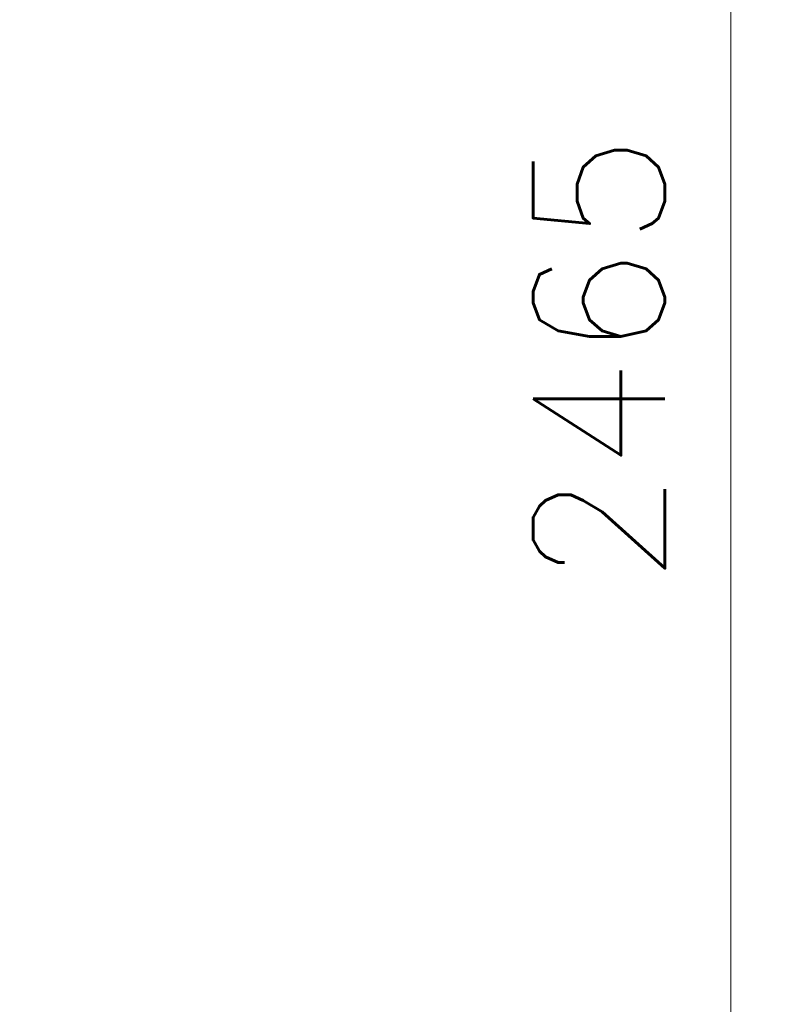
# Model space of a CAD drawing. Header units: inches. Extents: x 0 to 29700, y -16 to 21000.
# Tile 196 of 256: x 16266 to 17261, y 16811 to 18119. Entities that reach past the tile are written whole.
import ezdxf

# ---------------------------------------------------------------- set-up
doc = ezdxf.new("R2010")
doc.units = ezdxf.units.IN
doc.layers.add('254', color=7, linetype='Continuous', true_color=0xffffff)
doc.styles.add('latin_extended', font='simplex.shx')
doc.dimstyles.get("Standard").update_dxf_attribs({"dimtxt": 0.18, "dimasz": 0.18, "dimexe": 0.18, "dimexo": 0.0625, "dimgap": 0.09, "dimtad": 0, "dimtih": 1, "dimtoh": 1, "dimdec": 4, "dimzin": 0, "dimdsep": 46, "dimtxsty": 'Standard', "dimcen": 0.09, "dimadec": 0, "dimazin": 0, "dimtfac": 1, "dimtdec": 4, "dimtofl": 0, "dimtmove": 0, "dimatfit": 3, "dimfxl": 1, "dimtolj": 1, "dimtzin": 0, "dimarcsym": 0})

# ---------------------------------------------------------------- blocks, each defined once
blk = doc.blocks.new('_U0')
at = {"layer": '254', "color": 3, "linetype": 'Continuous', "lineweight": 13, "transparency": 16777216}
for p, q in [((15052.1, 18908.7), (17260.6, 18908.7)), ((17210.6, 18733.7), (17210.6, 16618.5)), ((14740.6, 16443.5), (17260.6, 16443.5))]:
    blk.add_line(p, q, dxfattribs=at)
at = {"layer": '254', "color": 3, "transparency": 16777216}
for points in [[(17239.7, 18733.7), (17181.4, 18733.7), (17210.6, 18908.7)], [(17181.4, 16618.5), (17239.7, 16618.5), (17210.6, 16443.5)]]:
    blk.add_solid(points, dxfattribs=at)
at = {"layer": 'Defpoints', "color": 0, "transparency": 16777216}
for p in [(15002.1, 18908.7), (14690.6, 16443.5), (17210.6, 16443.5)]:
    blk.add_point(p, dxfattribs=at)
at = {"layer": '254', "color": 2, "lineweight": 13, "transparency": 16777216, "insert": (16948.1, 17367.8), "char_height": 175, "attachment_point": 1, "rotation": 90, "style": 'latin_extended'}
blk.add_mtext('\\A1;2465', dxfattribs=at)

msp = doc.modelspace()

# ---------------------------------------------------------------- dimensions: what is measured, and where the dimension line sits
at = {"layer": '254', "color": 2, "linetype": 'Continuous', "lineweight": 13}
dim = msp.add_linear_dim(base=(17210.556, 16443.494), p1=(15002.148, 18908.729), p2=(14690.56, 16443.494), angle=90, dimstyle='Standard', override={"dimscale": 50, "dimtxt": 3.5, "dimasz": 3.5, "dimexe": 1, "dimexo": 1, "dimgap": 1.75, "dimtad": 1, "dimtih": 0, "dimtoh": 0, "dimdec": 0, "dimlfac": 1, "dimzin": 8, "dimdsep": 46, "dimlunit": 2, "dimtxsty": 'latin_extended', "dimsah": 1, "dimse1": 0, "dimse2": 0, "dimsd1": 0, "dimsd2": 0, "dimclrd": 3, "dimclre": 3, "dimclrt": 2, "dimtol": 0, "dimtm": -0.1, "dimtfac": 0.714286, "dimtdec": 3, "dimtofl": 1, "dimtmove": 0, "dimtzin": 8, "dimlwd": 13, "dimlwe": 13}, dxfattribs=at)
dim.commit()
dim.dimension.update_dxf_attribs({"geometry": '_U0', "text_midpoint": (17210.556, 17676.111), "dimtype": 160})

doc.saveas('drawing.dxf')
